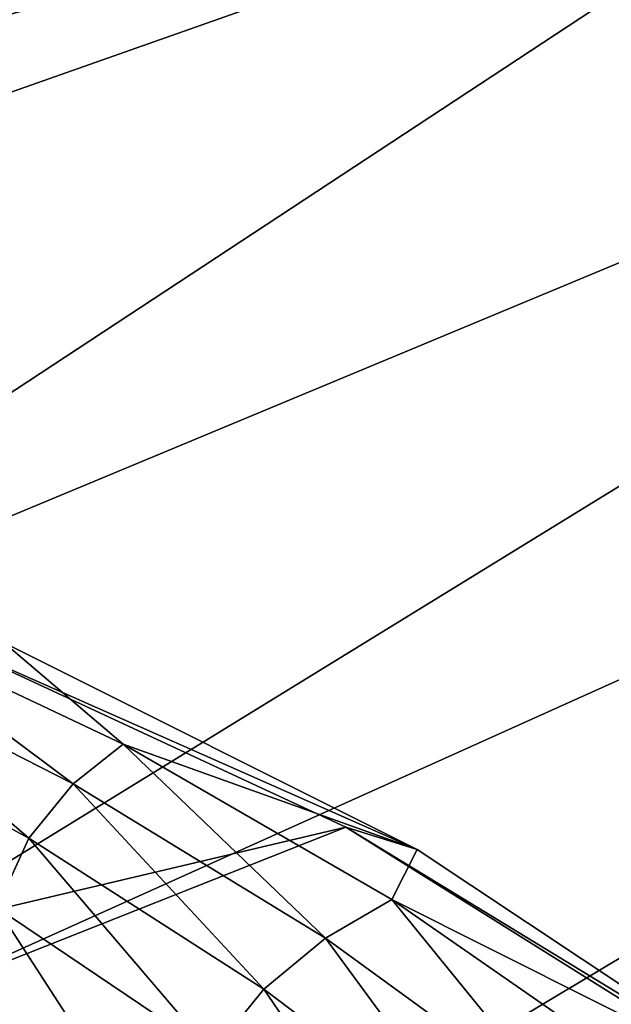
# Model space of a CAD drawing. Header units: metres. Extents: x 0 to 1004, y -708 to 0.
# Tile 40 of 118: x 104 to 142, y -144 to -82. Entities that reach past the tile are written whole.
import ezdxf

# ---------------------------------------------------------------- set-up
doc = ezdxf.new("R2010")
doc.units = ezdxf.units.M

msp = doc.modelspace()

# ---------------------------------------------------------------- linework, layer by layer
at = {"layer": 'top01'}
for points in [[(91.023018, -121.719292, 564.49646), (93.121353, -119.288506, 596.382385), (107.807404, -130.25148, 564.52356)], [(93.121353, -119.288506, 596.382385), (103.388702, -121.272507, 628.322754), (110.991119, -127.732986, 596.39978)], [(93.121353, -119.288506, 596.382385), (110.991119, -127.732986, 596.39978), (107.807404, -130.25148, 564.52356)], [(125.190033, -133.015198, 661.334717), (98.35495, -120.568481, 662.037415), (77.891426, -144.171539, 662.573303)], [(129.740082, -134.435089, 628.322754), (98.35495, -120.568481, 662.037415), (125.190033, -133.015198, 661.334717)], [(129.740082, -134.435089, 628.322754), (103.388702, -121.272507, 628.322754), (98.35495, -120.568481, 662.037415)], [(89.341034, -125.264824, 532.700256), (91.023018, -121.719292, 564.49646), (104.98056, -133.725479, 532.724182)], [(91.023018, -121.719292, 564.49646), (107.807404, -130.25148, 564.52356), (104.98056, -133.725479, 532.724182)], [(103.388702, -121.272507, 628.322754), (129.740082, -134.435089, 628.322754), (110.991119, -127.732986, 596.39978)], [(104.98056, -133.725479, 532.724182), (102.940353, -138.150208, 501.049255), (89.341034, -125.264824, 532.700256)], [(107.807404, -130.25148, 564.52356), (110.991119, -127.732986, 596.39978), (123.889717, -140.089279, 564.550598)], [(110.991119, -127.732986, 596.39978), (129.740082, -134.435089, 628.322754), (128.122391, -137.629944, 596.417236)], [(110.991119, -127.732986, 596.39978), (128.122391, -137.629944, 596.417236), (123.889717, -140.089279, 564.550598)], [(104.98056, -133.725479, 532.724182), (107.807404, -130.25148, 564.52356), (119.954422, -143.344849, 532.748108)], [(107.807404, -130.25148, 564.52356), (123.889717, -140.089279, 564.550598), (119.954422, -143.344849, 532.748108)], [(150.603806, -148.907761, 660.66925), (125.190033, -133.015198, 661.334717), (72.071655, -154.054321, 662.725708)], [(72.071655, -154.054321, 662.725708), (125.190033, -133.015198, 661.334717), (77.891426, -144.171539, 662.573303)], [(154.280563, -150.726608, 628.322754), (125.190033, -133.015198, 661.334717), (150.603806, -148.907761, 660.66925)], [(154.280563, -150.726608, 628.322754), (129.740082, -134.435089, 628.322754), (125.190033, -133.015198, 661.334717)], [(116.674675, -147.392715, 501.049255), (102.940353, -138.150208, 501.049255), (104.98056, -133.725479, 532.724182)], [(119.954422, -143.344849, 532.748108), (116.674675, -147.392715, 501.049255), (104.98056, -133.725479, 532.724182)], [(129.740082, -134.435089, 628.322754), (154.280563, -150.726608, 628.322754), (128.122391, -137.629944, 596.417236)], [(128.122391, -137.629944, 596.417236), (139.167053, -151.17244, 564.577698), (123.889717, -140.089279, 564.550598)], [(128.122391, -137.629944, 596.417236), (154.280563, -150.726608, 628.322754), (144.396408, -148.912979, 596.434692)], [(128.122391, -137.629944, 596.417236), (144.396408, -148.912979, 596.434692), (139.167053, -151.17244, 564.577698)], [(102.413231, -146.703796, 454.364899), (102.940353, -138.150208, 501.049255), (113.921112, -155.120407, 454.824524)], [(102.940353, -138.150208, 501.049255), (116.674675, -147.392715, 501.049255), (113.921112, -155.120407, 454.824524)], [(119.954422, -143.344849, 532.748108), (123.889717, -140.089279, 564.550598), (134.175613, -154.068909, 532.771973)], [(123.889717, -140.089279, 564.550598), (139.167053, -151.17244, 564.577698), (134.175613, -154.068909, 532.771973)], [(129.708603, -157.599197, 501.049255), (116.674675, -147.392715, 501.049255), (119.954422, -143.344849, 532.748108)], [(134.175613, -154.068909, 532.771973), (129.708603, -157.599197, 501.049255), (119.954422, -143.344849, 532.748108)]]:
    msp.add_3dface(points, dxfattribs=at)
at = {"layer": 'top0123459'}
for points in [[(994.049377, -10, 90), (217.024673, -653.266907, 90), (10, -10, 90)], [(217.024673, -653.266907, 90), (10, -694.05426, 90), (10, -10, 90)], [(118.774414, -60.444481, 117.283058), (79.806915, -81.338593, 116.91835), (76.831009, -88.548737, 116.792496)], [(118.774414, -60.444481, 117.283058), (76.831009, -88.548737, 116.792496), (166.596939, -64.034714, 117.22039)], [(166.596939, -64.034714, 117.22039), (75.31813, -96.200409, 116.658936), (71.243011, -126.71492, 116.126305)], [(166.596939, -64.034714, 117.22039), (71.243011, -126.71492, 116.126305), (214.452957, -67.146965, 117.166069)], [(76.831009, -88.548737, 116.792496), (75.31813, -96.200409, 116.658936), (166.596939, -64.034714, 117.22039)], [(71.243011, -126.71492, 116.126305), (67.721138, -157.298203, 115.592468), (214.452957, -67.146965, 117.166069)], [(214.452957, -67.146965, 117.166069), (67.721138, -157.298203, 115.592468), (262.337708, -69.780937, 117.120087)], [(67.721138, -157.298203, 115.592468), (64.753654, -187.940216, 115.05761), (262.337708, -69.780937, 117.120087)], [(262.337708, -69.780937, 117.120087), (64.753654, -187.940216, 115.05761), (310.246368, -71.936363, 117.082466)], [(64.753654, -187.940216, 115.05761), (358.174194, -73.613029, 117.0532), (310.246368, -71.936363, 117.082466)], [(64.753654, -187.940216, 115.05761), (62.34153, -218.630936, 114.521904), (358.174194, -73.613029, 117.0532)], [(62.34153, -218.630936, 114.521904), (406.116364, -74.810768, 117.032295), (358.174194, -73.613029, 117.0532)], [(60.485558, -249.360291, 113.985519), (59.186348, -280.118225, 113.448639), (406.116364, -74.810768, 117.032295)], [(406.116364, -74.810768, 117.032295), (59.186348, -280.118225, 113.448639), (489.911316, -508.234344, 109.46685)], [(62.34153, -218.630936, 114.521904), (60.485558, -249.360291, 113.985519), (406.116364, -74.810768, 117.032295)]]:
    msp.add_3dface(points, dxfattribs=at)

doc.saveas('drawing.dxf')
